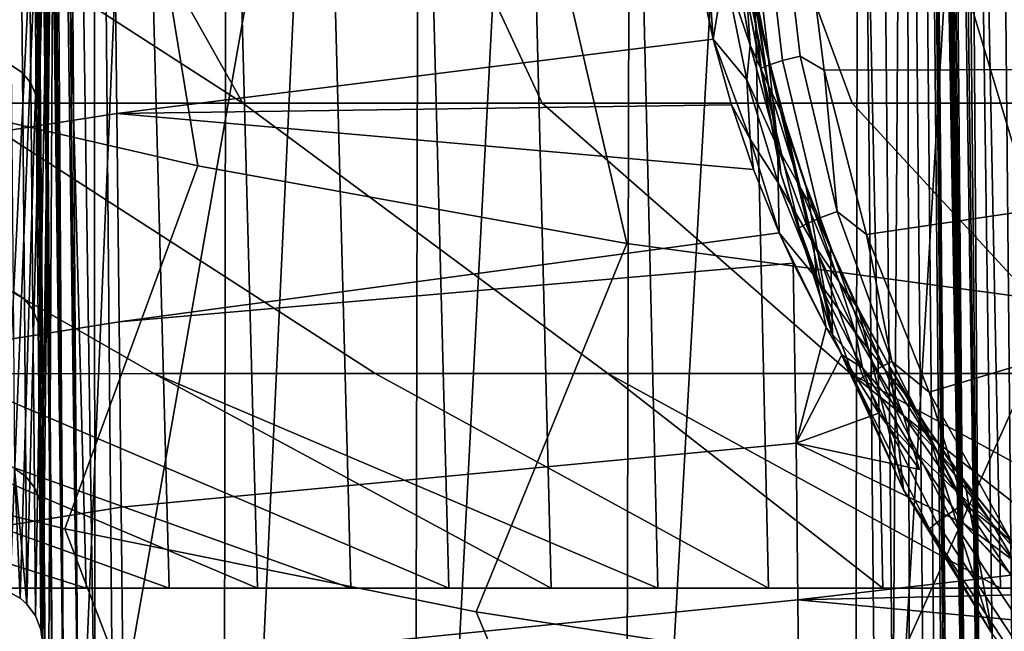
# Model space of a CAD drawing. Header units: metres. Extents: x -109 to 109, y -100 to 76.
# Tile 54 of 256: x -6.17 to -3.33, y -91.72 to -89.95. Entities that reach past the tile are written whole.
import ezdxf

# ---------------------------------------------------------------- set-up
doc = ezdxf.new("R2010")
doc.units = ezdxf.units.M
doc.layers.add('solid_21062310', color=7, linetype='CONTINUOUS')

msp = doc.modelspace()

# ---------------------------------------------------------------- linework, layer by layer
at = {"layer": 'solid_21062310'}
for points in [[(-6.046231, -85.849709, -22.939964), (-6.067876, -85.869095, -22.917866), (-6.001952, -92.081902, -20.284794)], [(-6.046231, -85.849709, -22.939964), (-6.001952, -92.081902, -20.284794), (-5.953804, -92.089333, -20.303255)], [(-5.956586, -85.855469, -22.960579), (-6.046231, -85.849709, -22.939964), (-5.953804, -92.089333, -20.303255)], [(-4.867239, -86.198036, -22.814957), (-5.956586, -85.855469, -22.960579), (-5.902152, -92.091606, -20.309662)], [(-5.956586, -85.855469, -22.960579), (-5.953804, -92.089333, -20.303255), (-5.902152, -92.091606, -20.309662)], [(-6.067876, -85.869095, -22.917866), (-6.085456, -85.89341, -22.89287), (-6.001952, -92.081902, -20.284794)], [(-6.085456, -85.89341, -22.89287), (-6.100192, -85.921249, -22.865673), (-6.043327, -92.069824, -20.255531)], [(-6.085456, -85.89341, -22.89287), (-6.043327, -92.069824, -20.255531), (-6.001952, -92.081902, -20.284794)], [(-6.100192, -85.921249, -22.865673), (-6.112689, -85.952232, -22.836475), (-6.043327, -92.069824, -20.255531)], [(-6.112689, -85.952232, -22.836475), (-6.123302, -85.98613, -22.805351), (-6.043327, -92.069824, -20.255531)], [(-3.442512, -85.978241, -23.432962), (-3.345913, -92.984291, -20.466295), (-3.294944, -92.986465, -20.472548), (-3.361542, -85.963089, -23.458111)], [(-3.361542, -85.963089, -23.458111), (-3.294944, -92.986465, -20.472548), (-2.449152, -89.597504, -21.913158), (-2.029092, -86.17424, -23.368351)], [(-6.123302, -85.98613, -22.805351), (-6.132232, -86.022873, -22.772305), (-6.075124, -92.053917, -20.217451)], [(-6.123302, -85.98613, -22.805351), (-6.075124, -92.053917, -20.217451), (-6.043327, -92.069824, -20.255531)], [(-3.393904, -92.977005, -20.448097), (-3.462862, -85.999924, -23.412214), (-3.48009, -86.025314, -23.388779)], [(-3.393904, -92.977005, -20.448097), (-3.442512, -85.978241, -23.432962), (-3.462862, -85.999924, -23.412214)], [(-3.393904, -92.977005, -20.448097), (-3.345913, -92.984291, -20.466295), (-3.442512, -85.978241, -23.432962)], [(-6.132232, -86.022873, -22.772305), (-6.13957, -86.062462, -22.737286), (-6.075124, -92.053917, -20.217451)], [(-3.393904, -92.977005, -20.448097), (-3.48009, -86.025314, -23.388779), (-3.494925, -86.053909, -23.363087)], [(-3.435644, -92.964958, -20.418814), (-3.494925, -86.053909, -23.363087), (-3.507818, -86.085335, -23.335386)], [(-3.435644, -92.964958, -20.418814), (-3.393904, -92.977005, -20.448097), (-3.494925, -86.053909, -23.363087)], [(-6.13957, -86.062462, -22.737286), (-6.145338, -86.104965, -22.700211), (-6.075124, -92.053917, -20.217451)], [(-3.435644, -92.964958, -20.418814), (-3.507818, -86.085335, -23.335386), (-3.519064, -86.1194, -23.305756)], [(-6.145338, -86.104965, -22.700211), (-6.149487, -86.150497, -22.660995), (-6.095183, -92.035255, -20.17314)], [(-6.145338, -86.104965, -22.700211), (-6.095183, -92.035255, -20.17314), (-6.075124, -92.053917, -20.217451)], [(-3.435644, -92.964958, -20.418814), (-3.519064, -86.1194, -23.305756), (-3.528839, -86.156044, -23.274174)], [(-6.149487, -86.150497, -22.660995), (-6.151915, -86.199173, -22.619547), (-6.095183, -92.035255, -20.17314)], [(-3.435644, -92.964958, -20.418814), (-3.528839, -86.156044, -23.274174), (-3.5372, -86.195305, -23.240616)], [(-6.151915, -86.199173, -22.619547), (-6.152457, -86.251137, -22.575806), (-6.095183, -92.035255, -20.17314)], [(-4.867239, -86.198036, -22.814957), (-5.902152, -92.091606, -20.309662), (-3.701597, -92.091606, -20.309662), (-3.754894, -86.470932, -22.69895)], [(-3.435644, -92.964958, -20.418814), (-3.5372, -86.195305, -23.240616), (-3.544151, -86.237228, -23.20504)], [(-6.102144, -92.015106, -20.125601), (-6.152457, -86.251137, -22.575806), (-6.142107, -87.436172, -20.797487)], [(-6.095183, -92.035255, -20.17314), (-6.152457, -86.251137, -22.575806), (-6.102144, -92.015106, -20.125601)], [(-3.435644, -92.964958, -20.418814), (-3.544151, -86.237228, -23.20504), (-3.549655, -86.281891, -23.167376)], [(-3.488042, -92.930138, -20.335741), (-3.549655, -86.281891, -23.167376), (-3.553628, -86.329414, -23.127506)], [(-3.488042, -92.930138, -20.335741), (-3.435644, -92.964958, -20.418814), (-3.549655, -86.281891, -23.167376)], [(-3.488042, -92.930138, -20.335741), (-3.553628, -86.329414, -23.127506), (-3.555926, -86.379921, -23.085331)], [(-3.488042, -92.930138, -20.335741), (-3.555926, -86.379921, -23.085331), (-3.556347, -86.433525, -23.040829)], [(-3.556347, -86.433525, -23.040829), (-3.555624, -86.490669, -22.962341), (-3.501605, -92.168236, -20.494392)], [(-3.494936, -92.909836, -20.287819), (-3.556347, -86.433525, -23.040829), (-3.501605, -92.168236, -20.494392)], [(-3.488042, -92.930138, -20.335741), (-3.556347, -86.433525, -23.040829), (-3.494936, -92.909836, -20.287819)], [(-3.703245, -86.473175, -22.705372), (-3.754894, -86.470932, -22.69895), (-3.701597, -92.091606, -20.309662), (-3.649839, -92.093857, -20.316111)], [(-3.649839, -92.093857, -20.316111), (-3.613567, -86.492683, -22.753262), (-3.703245, -86.473175, -22.705372)], [(-3.649839, -92.093857, -20.316111), (-3.601607, -92.10128, -20.33466), (-3.613567, -86.492683, -22.753262)], [(-3.601607, -92.10128, -20.33466), (-3.560188, -92.11338, -20.36405), (-3.613567, -86.492683, -22.753262)], [(-3.528405, -92.129333, -20.402275), (-3.581726, -86.508644, -22.791525), (-3.613567, -86.492683, -22.753262), (-3.560188, -92.11338, -20.36405)], [(-3.508423, -92.148041, -20.446732), (-3.561724, -86.527359, -22.836006), (-3.581726, -86.508644, -22.791525), (-3.528405, -92.129333, -20.402275)], [(-3.555624, -86.490669, -22.962341), (-3.554902, -86.547562, -22.88368), (-3.501605, -92.168236, -20.494392)], [(-3.508423, -92.148041, -20.446732), (-3.501605, -92.168236, -20.494392), (-3.554902, -86.547562, -22.88368), (-3.561724, -86.527359, -22.836006)], [(-6.102144, -92.015106, -20.125601), (-6.142107, -87.436172, -20.797487), (-6.132881, -88.492432, -18.949192)], [(-5.979366, -91.594116, 0.02995), (-6.067714, -88.268227, -0.08916), (-6.290069, -88.268227, -0.412699), (-6.203495, -91.594116, -0.28238)], [(-6.230838, -91.59713, -8.671955), (-6.264305, -91.594109, -8.621565), (-6.290068, -88.268227, -8.582165), (-6.067713, -88.268227, -8.905703)], [(-6.199473, -91.606781, -8.718394), (-6.230838, -91.59713, -8.671955), (-6.067713, -88.268227, -8.905703)], [(-6.170026, -91.622993, -8.761323), (-6.199473, -91.606781, -8.718394), (-6.067713, -88.268227, -8.905703)], [(-6.150141, -91.640259, -8.789955), (-6.170026, -91.622993, -8.761323), (-6.067713, -88.268227, -8.905703)], [(-6.125148, -91.673851, -8.825543), (-6.150141, -91.640259, -8.789955), (-6.067713, -88.268227, -8.905703)], [(-6.110366, -91.71347, -8.846388), (-6.125148, -91.673851, -8.825543), (-6.067713, -88.268227, -8.905703)], [(-6.104338, -91.757935, -8.854846), (-6.110366, -91.71347, -8.846388), (-6.067713, -88.268227, -8.905703)], [(-6.09339, -93.012436, -8.870142), (-6.104338, -91.757935, -8.854846), (-6.067713, -88.268227, -8.905703)], [(-6.09339, -93.012436, -8.870142), (-6.067713, -88.268227, -8.905703), (-5.828715, -88.268227, -9.217186), (-6.082431, -94.268227, -8.885373)], [(-5.573725, -88.268227, -9.515756), (-5.583988, -94.268227, -9.503428), (-6.082431, -94.268227, -8.885373), (-5.828715, -88.268227, -9.217186)], [(-5.739529, -91.594116, 0.330386), (-5.828716, -88.268227, 0.222322), (-6.067714, -88.268227, -0.08916), (-5.979366, -91.594116, 0.02995)], [(-5.484612, -91.594116, 0.618137), (-5.573727, -88.268227, 0.520893), (-5.828716, -88.268227, 0.222322), (-5.739529, -91.594116, 0.330386)], [(-5.018621, -88.268227, -10.070889), (-5.031792, -94.268227, -10.05896), (-5.583988, -94.268227, -9.503428), (-5.303447, -88.268227, -9.800586)], [(-5.303447, -88.268227, -9.800586), (-5.583988, -94.268227, -9.503428), (-5.573725, -88.268227, -9.515756)], [(-5.215285, -91.594116, 0.892448), (-5.303448, -88.268227, 0.805723), (-5.573727, -88.268227, 0.520893), (-5.484612, -91.594116, 0.618137)], [(-4.932257, -91.594116, 1.152599), (-5.018622, -88.268227, 1.076027), (-5.303448, -88.268227, 0.805723), (-5.215285, -91.594116, 0.892448)], [(-4.40849, -88.268227, -10.564985), (-4.422805, -94.268227, -10.554014), (-5.031792, -94.268227, -10.05896), (-4.720031, -88.268227, -10.325922)], [(-4.720031, -88.268227, -10.325922), (-5.031792, -94.268227, -10.05896), (-5.018621, -88.268227, -10.070889)], [(-4.636271, -91.594116, 1.397906), (-4.720032, -88.268227, 1.331059), (-5.018622, -88.268227, 1.076027), (-4.932257, -91.594116, 1.152599)], [(-4.328103, -91.594116, 1.627724), (-4.408491, -88.268227, 1.570123), (-4.720032, -88.268227, 1.331059), (-4.636271, -91.594116, 1.397906)], [(-3.750002, -88.268227, -10.99262), (-3.760627, -94.268227, -10.986169), (-4.422805, -94.268227, -10.554014), (-4.084848, -88.268227, -10.787424)], [(-4.084848, -88.268227, -10.787424), (-4.422805, -94.268227, -10.554014), (-4.40849, -88.268227, -10.564985)], [(-4.008564, -91.594116, 1.84145), (-4.08485, -88.268227, 1.792561), (-4.408491, -88.268227, 1.570123), (-4.328103, -91.594116, 1.627724)], [(-3.678495, -91.594116, 2.038522), (-3.750003, -88.268227, 1.997758), (-4.08485, -88.268227, 1.792561), (-4.008564, -91.594116, 1.84145)], [(-3.050429, -88.268227, -11.349065), (-3.062043, -94.268227, -11.343595), (-3.760627, -94.268227, -10.986169), (-3.404878, -88.268227, -11.180006)], [(-3.404878, -88.268227, -11.180006), (-3.760627, -94.268227, -10.986169), (-3.750002, -88.268227, -10.99262)], [(-3.33876, -91.594116, 2.218422), (-3.404879, -88.268227, 2.185143), (-3.750003, -88.268227, 1.997758), (-3.678495, -91.594116, 2.038522)], [(-2.990254, -91.594116, 2.380678), (-3.05043, -88.268227, 2.354202), (-3.404879, -88.268227, 2.185143), (-3.33876, -91.594116, 2.218422)], [(-6.100823, -92.166405, -19.983007), (-6.132881, -88.492432, -18.949192), (-6.12477, -89.420898, -17.028828), (-6.096324, -92.68145, -18.898567)], [(-6.101735, -92.061981, -20.100557), (-6.102144, -92.015106, -20.125601), (-6.132881, -88.492432, -18.949192)], [(-6.101373, -92.103516, -20.067776), (-6.101735, -92.061981, -20.100557), (-6.132881, -88.492432, -18.949192)], [(-6.10116, -92.127884, -20.041954), (-6.101373, -92.103516, -20.067776), (-6.132881, -88.492432, -18.949192)], [(-6.100823, -92.166405, -19.983007), (-6.10116, -92.127884, -20.041954), (-6.132881, -88.492432, -18.949192)], [(-5.656315, -90.374519, 9.279724), (-5.859741, -89.13501, 10.742545), (-7.002507, -88.865906, 10.531784), (-6.876862, -90.09491, 9.067411)], [(-4.417954, -90.599312, 9.450412), (-4.707548, -89.349678, 10.920716), (-5.859741, -89.13501, 10.742545), (-5.656315, -90.374519, 9.279724)], [(-5.52717, -90.193741, 5.963247), (-6.355353, -90.193993, 5.481056), (-7.381489, -89.344223, 7.094309), (-6.975431, -89.258362, 7.546591)], [(-5.52717, -90.193741, 5.963247), (-6.975431, -89.258362, 7.546591), (-6.052735, -89.25956, 8.032999)], [(-5.52717, -90.193741, 5.963247), (-6.052735, -89.25956, 8.032999), (-5.09695, -89.259338, 8.451728), (-4.662639, -90.193527, 6.376748)], [(-4.662639, -90.193527, 6.376748), (-5.09695, -89.259338, 8.451728), (-4.112451, -89.259163, 8.797589), (-3.767447, -90.193352, 6.71884)], [(-3.767447, -90.193352, 6.71884), (-4.112451, -89.259163, 8.797589), (-3.104783, -89.259018, 9.068634), (-2.847479, -90.193207, 6.987272)], [(-6.170312, -89.313637, -16.961088), (-6.202861, -89.292282, -16.93141), (-6.195921, -90.084351, -14.949422), (-6.163378, -90.105629, -14.983314)], [(-6.145683, -89.343117, -16.988541), (-6.170312, -89.313637, -16.961088), (-6.163378, -90.105629, -14.983314), (-6.138751, -90.135437, -15.012773)], [(-6.130238, -89.37941, -17.011885), (-6.145683, -89.343117, -16.988541), (-6.138751, -90.135437, -15.012773), (-6.123304, -90.172501, -15.035638)], [(-3.165689, -90.76857, 9.578934), (-3.542207, -89.517296, 11.059834), (-4.707548, -89.349678, 10.920716), (-4.417954, -90.599312, 9.450412)], [(-6.130238, -89.37941, -17.011885), (-6.123304, -90.172501, -15.035638), (-6.117837, -90.214256, -15.05166), (-6.12477, -89.420898, -17.028828)], [(-6.092165, -93.157486, -17.801905), (-6.12477, -89.420898, -17.028828), (-6.117837, -90.214256, -15.05166), (-6.088346, -93.594521, -16.693018)], [(-6.092165, -93.157486, -17.801905), (-6.096324, -92.68145, -18.898567), (-6.12477, -89.420898, -17.028828)], [(-1.903472, -90.881699, 9.66484), (-2.366981, -89.637367, 11.159492), (-3.542207, -89.517296, 11.059834), (-3.165689, -90.76857, 9.578934)], [(-7.812795, -90.523315, -31.969542), (-7.819261, -89.848129, -31.261093), (-5.89869, -89.558846, -31.555979), (-5.89047, -90.223846, -32.226818)], [(-4.210214, -89.816139, -32.166855), (-4.168514, -90.008652, -32.373863), (-5.89047, -90.223846, -32.226818), (-5.89869, -89.558846, -31.555979)], [(-4.060922, -89.614441, -30.233147), (-4.006005, -90.08252, -30.273851), (-4.029684, -90.092377, -30.208714), (-4.084926, -89.621529, -30.167767)], [(-4.006005, -90.08252, -30.273851), (-4.060922, -89.614441, -30.233147), (-4.02236, -89.607147, -30.291117), (-3.967965, -90.070778, -30.331436)], [(-3.967965, -90.070778, -30.331436), (-4.02236, -89.607147, -30.291117), (-3.971341, -89.600037, -30.338522), (-3.917635, -90.057793, -30.37833)], [(-3.971341, -89.600037, -30.338522), (-3.909796, -89.611656, -30.37425), (-3.848137, -90.097908, -30.416536), (-3.917635, -90.057793, -30.37833)], [(-3.909796, -89.611656, -30.37425), (-3.141839, -89.721947, -30.670166), (-3.072948, -90.096458, -30.702734), (-3.848137, -90.097908, -30.416536)], [(-4.066066, -89.914955, -30.123564), (-4.084926, -89.621529, -30.167767), (-4.029684, -90.092377, -30.208714)], [(-4.19179, -89.675102, -32.022449), (-4.168514, -90.008652, -32.373863), (-4.223832, -89.738754, -32.0872)], [(-4.135942, -89.807899, -32.143177), (-4.168514, -90.008652, -32.373863), (-4.19179, -89.675102, -32.022449)], [(-3.973635, -90.39679, -30.165464), (-4.048781, -89.869255, -32.029907), (-4.076592, -89.677208, -31.831041), (-4.066066, -89.914955, -30.123564)], [(-4.11727, -89.710564, -32.012333), (-4.061953, -90.026443, -32.3531), (-4.135942, -89.807899, -32.143177)], [(-4.07536, -89.828316, -32.093277), (-4.061953, -90.026443, -32.3531), (-4.11727, -89.710564, -32.012333)], [(-4.168514, -90.008652, -32.373863), (-4.210214, -89.816139, -32.166855), (-4.223832, -89.738754, -32.0872)], [(-4.135942, -89.807899, -32.143177), (-4.071073, -90.125824, -32.495575), (-4.168514, -90.008652, -32.373863)], [(-4.061953, -90.026443, -32.3531), (-4.071073, -90.125824, -32.495575), (-4.135942, -89.807899, -32.143177)], [(-4.07536, -89.828316, -32.093277), (-4.047232, -89.902695, -32.121784), (-4.008949, -90.142479, -32.445877)], [(-4.07536, -89.828316, -32.093277), (-4.008949, -90.142479, -32.445877), (-4.061953, -90.026443, -32.3531)], [(-4.048781, -89.869255, -32.029907), (-4.010194, -90.059174, -32.239727), (-4.047232, -89.902695, -32.121784)], [(-3.973635, -90.39679, -30.165464), (-4.010194, -90.059174, -32.239727), (-4.048781, -89.869255, -32.029907)], [(-3.973635, -90.39679, -30.165464), (-4.066066, -89.914955, -30.123564), (-4.029684, -90.092377, -30.208714)], [(-4.010194, -90.059174, -32.239727), (-3.973806, -90.215904, -32.481106), (-4.047232, -89.902695, -32.121784)], [(-4.008949, -90.142479, -32.445877), (-4.047232, -89.902695, -32.121784), (-3.973806, -90.215904, -32.481106)], [(-4.168514, -90.008652, -32.373863), (-4.115961, -90.198685, -32.591431), (-5.89047, -90.223846, -32.226818)], [(-4.061584, -90.297638, -32.711952), (-4.115961, -90.198685, -32.591431), (-4.168514, -90.008652, -32.373863)], [(-4.071073, -90.125824, -32.495575), (-4.061584, -90.297638, -32.711952), (-4.168514, -90.008652, -32.373863)], [(-4.061953, -90.026443, -32.3531), (-3.981481, -90.322884, -32.706974), (-4.071073, -90.125824, -32.495575)], [(-4.008949, -90.142479, -32.445877), (-3.981481, -90.322884, -32.706974), (-4.061953, -90.026443, -32.3531)], [(-4.010194, -90.059174, -32.239727), (-3.960807, -90.24659, -32.460304), (-3.973806, -90.215904, -32.481106)], [(-3.82389, -90.864105, -30.206104), (-3.960807, -90.24659, -32.460304), (-4.010194, -90.059174, -32.239727), (-3.973635, -90.39679, -30.165464)], [(-3.85991, -90.524986, -30.370935), (-3.967965, -90.070778, -30.331436), (-3.917635, -90.057793, -30.37833), (-3.81095, -90.506241, -30.41733)], [(-3.81095, -90.506241, -30.41733), (-3.917635, -90.057793, -30.37833), (-3.848137, -90.097908, -30.416536)], [(-7.210625, -91.132439, 7.472275), (-6.040655, -91.423203, 7.673823), (-5.656315, -90.374519, 9.279724), (-6.876862, -90.09491, 9.067411)], [(-6.163378, -90.105629, -14.983314), (-6.195921, -90.084351, -14.949422), (-6.190194, -90.737503, -12.917411), (-6.15765, -90.759392, -12.955643)], [(-4.006005, -90.08252, -30.273851), (-3.896914, -90.541084, -30.31373), (-3.919948, -90.55365, -30.248829), (-4.029684, -90.092377, -30.208714)], [(-3.973635, -90.39679, -30.165464), (-4.029684, -90.092377, -30.208714), (-3.919948, -90.55365, -30.248829)], [(-3.896914, -90.541084, -30.31373), (-4.006005, -90.08252, -30.273851), (-3.967965, -90.070778, -30.331436), (-3.85991, -90.524986, -30.370935)], [(-3.848137, -90.097908, -30.416536), (-3.072948, -90.096458, -30.702734), (-2.959247, -90.459969, -30.734346), (-3.725791, -90.572632, -30.457821)], [(-3.81095, -90.506241, -30.41733), (-3.848137, -90.097908, -30.416536), (-3.725791, -90.572632, -30.457821)], [(-6.138751, -90.135437, -15.012773), (-6.163378, -90.105629, -14.983314), (-6.15765, -90.759392, -12.955643), (-6.133021, -90.789963, -12.987173)], [(-4.071073, -90.125824, -32.495575), (-3.980942, -90.423531, -32.860882), (-4.061584, -90.297638, -32.711952)], [(-3.981481, -90.322884, -32.706974), (-3.980942, -90.423531, -32.860882), (-4.071073, -90.125824, -32.495575)], [(-6.123304, -90.172501, -15.035638), (-6.138751, -90.135437, -15.012773), (-6.133021, -90.789963, -12.987173), (-6.117571, -90.827904, -13.009553)], [(-4.008949, -90.142479, -32.445877), (-3.973806, -90.215904, -32.481106), (-3.917597, -90.436234, -32.811253)], [(-4.008949, -90.142479, -32.445877), (-3.917597, -90.436234, -32.811253), (-3.981481, -90.322884, -32.706974)], [(-6.117571, -90.827904, -13.009553), (-6.112095, -90.871147, -13.021151), (-6.117837, -90.214256, -15.05166), (-6.123304, -90.172501, -15.035638)], [(-7.881169, -90.194595, 4.323718), (-7.141744, -90.194275, 4.933345), (-5.783856, -90.974724, 3.268692), (-6.385736, -90.974983, 2.78081)], [(-7.141744, -90.194275, 4.933345), (-6.355353, -90.193993, 5.481056), (-5.144852, -90.974495, 3.706827), (-5.783856, -90.974724, 3.268692)], [(-6.355353, -90.193993, 5.481056), (-5.52717, -90.193741, 5.963247), (-4.472826, -90.974297, 4.092402), (-5.144852, -90.974495, 3.706827)], [(-4.115961, -90.198685, -32.591431), (-4.052568, -90.385422, -32.819229), (-5.89047, -90.223846, -32.226818)], [(-5.52717, -90.193741, 5.963247), (-4.662639, -90.193527, 6.376748), (-3.77209, -90.974129, 4.422942), (-4.472826, -90.974297, 4.092402)], [(-4.662639, -90.193527, 6.376748), (-3.767447, -90.193352, 6.71884), (-3.047143, -90.973984, 4.696327), (-3.77209, -90.974129, 4.422942)], [(-4.061584, -90.297638, -32.711952), (-4.052568, -90.385422, -32.819229), (-4.115961, -90.198685, -32.591431)], [(-3.767447, -90.193352, 6.71884), (-2.847479, -90.193207, 6.987272), (-2.302637, -90.973869, 4.910801), (-3.047143, -90.973984, 4.696327)], [(-7.808207, -91.13176, -32.731178), (-7.812795, -90.523315, -31.969542), (-5.89047, -90.223846, -32.226818), (-5.883609, -90.825577, -32.952091)], [(-6.084867, -93.992546, -15.571909), (-6.117837, -90.214256, -15.05166), (-6.112095, -90.871147, -13.021151), (-6.081728, -94.351646, -14.438236)], [(-6.084867, -93.992546, -15.571909), (-6.088346, -93.594521, -16.693018), (-6.117837, -90.214256, -15.05166)], [(-4.052568, -90.385422, -32.819229), (-3.978254, -90.568153, -33.057011), (-5.883609, -90.825577, -32.952091), (-5.89047, -90.223846, -32.226818)], [(-3.900659, -90.430885, -32.691444), (-3.875597, -90.508003, -32.852955), (-3.973806, -90.215904, -32.481106)], [(-3.917597, -90.436234, -32.811253), (-3.973806, -90.215904, -32.481106), (-3.875597, -90.508003, -32.852955)], [(-3.960807, -90.24659, -32.460304), (-3.900659, -90.430885, -32.691444), (-3.973806, -90.215904, -32.481106)], [(-3.82389, -90.864105, -30.206104), (-3.900659, -90.430885, -32.691444), (-3.960807, -90.24659, -32.460304)], [(-4.061584, -90.297638, -32.711952), (-3.978254, -90.568153, -33.057011), (-4.052568, -90.385422, -32.819229)], [(-3.980942, -90.423531, -32.860882), (-3.978254, -90.568153, -33.057011), (-4.061584, -90.297638, -32.711952)], [(-3.981481, -90.322884, -32.706974), (-3.878944, -90.599831, -33.071785), (-3.980942, -90.423531, -32.860882)], [(-3.917597, -90.436234, -32.811253), (-3.878944, -90.599831, -33.071785), (-3.981481, -90.322884, -32.706974)], [(-6.040655, -91.423203, 7.673823), (-4.85339, -91.662315, 7.839569), (-4.417954, -90.599312, 9.450412), (-5.656315, -90.374519, 9.279724)], [(-3.82389, -90.864105, -30.206104), (-3.973635, -90.39679, -30.165464), (-3.919948, -90.55365, -30.248829)], [(-3.980942, -90.423531, -32.860882), (-3.868844, -90.700958, -33.236809), (-3.978254, -90.568153, -33.057011)], [(-3.878944, -90.599831, -33.071785), (-3.868844, -90.700958, -33.236809), (-3.980942, -90.423531, -32.860882)], [(-3.917597, -90.436234, -32.811253), (-3.875597, -90.508003, -32.852955), (-3.804601, -90.709564, -33.18713)], [(-3.917597, -90.436234, -32.811253), (-3.804601, -90.709564, -33.18713), (-3.878944, -90.599831, -33.071785)], [(-3.900659, -90.430885, -32.691444), (-3.829837, -90.611443, -32.932961), (-3.875597, -90.508003, -32.852955)], [(-3.82389, -90.864105, -30.206104), (-3.829837, -90.611443, -32.932961), (-3.900659, -90.430885, -32.691444)], [(-3.725791, -90.572632, -30.457821), (-2.959247, -90.459969, -30.734346), (-2.802393, -90.807175, -30.764542), (-3.544688, -91.028328, -30.49745)], [(-3.735123, -90.983925, -30.352242), (-3.896914, -90.541084, -30.31373), (-3.85991, -90.524986, -30.370935), (-3.699656, -90.963623, -30.409082)], [(-3.748492, -90.787582, -33.184708), (-3.756032, -90.779037, -33.234993), (-3.875597, -90.508003, -32.852955)], [(-3.804601, -90.709564, -33.18713), (-3.875597, -90.508003, -32.852955), (-3.756032, -90.779037, -33.234993)], [(-3.829837, -90.611443, -32.932961), (-3.748492, -90.787582, -33.184708), (-3.875597, -90.508003, -32.852955)], [(-3.699656, -90.963623, -30.409082), (-3.85991, -90.524986, -30.370935), (-3.81095, -90.506241, -30.41733), (-3.652729, -90.939316, -30.454992)], [(-3.652729, -90.939316, -30.454992), (-3.81095, -90.506241, -30.41733), (-3.725791, -90.572632, -30.457821)], [(-3.896914, -90.541084, -30.31373), (-3.735123, -90.983925, -30.352242), (-3.757201, -90.999107, -30.287567), (-3.919948, -90.55365, -30.248829)], [(-3.82389, -90.864105, -30.206104), (-3.919948, -90.55365, -30.248829), (-3.757201, -90.999107, -30.287567)], [(-3.978254, -90.568153, -33.057011), (-3.938098, -90.655487, -33.176334), (-5.883609, -90.825577, -32.952091)], [(-3.978254, -90.568153, -33.057011), (-3.842199, -90.841087, -33.443275), (-3.938098, -90.655487, -33.176334)], [(-3.868844, -90.700958, -33.236809), (-3.842199, -90.841087, -33.443275), (-3.978254, -90.568153, -33.057011)], [(-3.652729, -90.939316, -30.454992), (-3.725791, -90.572632, -30.457821), (-3.544688, -91.028328, -30.49745)], [(-4.85339, -91.662315, 7.839569), (-3.652225, -91.849045, 7.969005), (-3.165689, -90.76857, 9.578934), (-4.417954, -90.599312, 9.450412)], [(-3.878944, -90.599831, -33.071785), (-3.757365, -90.857285, -33.445461), (-3.868844, -90.700958, -33.236809)], [(-3.804601, -90.709564, -33.18713), (-3.757365, -90.857285, -33.445461), (-3.878944, -90.599831, -33.071785)], [(-3.618991, -91.310165, -30.244896), (-3.748492, -90.787582, -33.184708), (-3.829837, -90.611443, -32.932961), (-3.82389, -90.864105, -30.206104)], [(-3.928684, -91.175819, -33.920788), (-5.877969, -91.359993, -33.725788), (-5.883609, -90.825577, -32.952091), (-3.938098, -90.655487, -33.176334)], [(-3.842199, -90.841087, -33.443275), (-3.928684, -91.175819, -33.920788), (-3.938098, -90.655487, -33.176334)], [(-3.868844, -90.700958, -33.236809), (-3.737764, -90.95816, -33.621334), (-3.842199, -90.841087, -33.443275)], [(-3.757365, -90.857285, -33.445461), (-3.737764, -90.95816, -33.621334), (-3.868844, -90.700958, -33.236809)], [(-3.804601, -90.709564, -33.18713), (-3.756032, -90.779037, -33.234993), (-3.672967, -90.962593, -33.571484)], [(-3.804601, -90.709564, -33.18713), (-3.672967, -90.962593, -33.571484), (-3.757365, -90.857285, -33.445461)], [(-6.15765, -90.759392, -12.955643), (-6.190194, -90.737503, -12.917411), (-6.185706, -91.248611, -10.845102), (-6.153155, -91.27182, -10.887723)], [(-6.133021, -90.789963, -12.987173), (-6.15765, -90.759392, -12.955643), (-6.153155, -91.27182, -10.887723), (-6.12852, -91.303581, -10.92134)], [(-3.656835, -90.958626, -33.446728), (-3.618069, -91.029228, -33.625267), (-3.756032, -90.779037, -33.234993)], [(-3.672967, -90.962593, -33.571484), (-3.756032, -90.779037, -33.234993), (-3.618069, -91.029228, -33.625267)], [(-3.748492, -90.787582, -33.184708), (-3.656835, -90.958626, -33.446728), (-3.756032, -90.779037, -33.234993)], [(-3.652225, -91.849045, 7.969005), (-2.440619, -91.982834, 8.061742), (-1.903472, -90.881699, 9.66484), (-3.165689, -90.76857, 9.578934)], [(-6.117571, -90.827904, -13.009553), (-6.133021, -90.789963, -12.987173), (-6.12852, -91.303581, -10.92134), (-6.113066, -91.342514, -10.943213)], [(-3.618991, -91.310165, -30.244896), (-3.656835, -90.958626, -33.446728), (-3.748492, -90.787582, -33.184708)], [(-3.544688, -91.028328, -30.49745), (-2.802393, -90.807175, -30.764542), (-2.604674, -91.133011, -30.792877), (-3.307681, -91.457825, -30.5348)], [(-7.805161, -91.669975, -33.53965), (-7.808207, -91.13176, -32.731178), (-5.883609, -90.825577, -32.952091), (-5.877969, -91.359993, -33.725788)], [(-6.113066, -91.342514, -10.943213), (-6.107598, -91.385429, -10.956388), (-6.112095, -90.871147, -13.021151), (-6.117571, -90.827904, -13.009553)], [(-3.842199, -90.841087, -33.443275), (-3.796671, -90.920288, -33.563183), (-3.928684, -91.175819, -33.920788)], [(-3.737764, -90.95816, -33.621334), (-3.796671, -90.920288, -33.563183), (-3.842199, -90.841087, -33.443275)], [(-3.618991, -91.310165, -30.244896), (-3.82389, -90.864105, -30.206104), (-3.757201, -90.999107, -30.287567)], [(-3.757365, -90.857285, -33.445461), (-3.619032, -91.095558, -33.826511), (-3.737764, -90.95816, -33.621334)], [(-3.672967, -90.962593, -33.571484), (-3.619032, -91.095558, -33.826511), (-3.757365, -90.857285, -33.445461)], [(-6.078922, -94.672531, -13.288837), (-6.112095, -90.871147, -13.021151), (-6.107598, -91.385429, -10.956388), (-6.076455, -94.95462, -12.126273)], [(-6.078922, -94.672531, -13.288837), (-6.081728, -94.351646, -14.438236), (-6.112095, -90.871147, -13.021151)], [(-3.796671, -90.920288, -33.563183), (-3.689962, -91.088768, -33.831501), (-3.928684, -91.175819, -33.920788)], [(-3.737764, -90.95816, -33.621334), (-3.689962, -91.088768, -33.831501), (-3.796671, -90.920288, -33.563183)], [(-3.48937, -91.38076, -30.445358), (-3.699656, -90.963623, -30.409082), (-3.652729, -90.939316, -30.454992), (-3.44511, -91.351158, -30.490807)], [(-3.44511, -91.351158, -30.490807), (-3.652729, -90.939316, -30.454992), (-3.544688, -91.028328, -30.49745)], [(-7.931335, -90.975883, 1.05147), (-7.462932, -90.975555, 1.66863), (-5.739529, -91.594116, 0.330386), (-5.979366, -91.594116, 0.02995)], [(-7.931335, -90.975883, 1.05147), (-5.979366, -91.594116, 0.02995), (-6.203495, -91.594116, -0.28238)], [(-7.462932, -90.975555, 1.66863), (-6.946628, -90.975258, 2.246313), (-5.484612, -91.594116, 0.618137), (-5.739529, -91.594116, 0.330386)], [(-6.946628, -90.975258, 2.246313), (-6.385736, -90.974983, 2.78081), (-4.932257, -91.594116, 1.152599), (-5.215285, -91.594116, 0.892448)], [(-6.946628, -90.975258, 2.246313), (-5.215285, -91.594116, 0.892448), (-5.484612, -91.594116, 0.618137)], [(-6.385736, -90.974983, 2.78081), (-5.783856, -90.974724, 3.268692), (-4.636271, -91.594116, 1.397906), (-4.932257, -91.594116, 1.152599)], [(-5.783856, -90.974724, 3.268692), (-5.144852, -90.974495, 3.706827), (-4.008564, -91.594116, 1.84145), (-4.328103, -91.594116, 1.627724)], [(-5.783856, -90.974724, 3.268692), (-4.328103, -91.594116, 1.627724), (-4.636271, -91.594116, 1.397906)], [(-4.472826, -90.974297, 4.092402), (-3.678495, -91.594116, 2.038522), (-4.008564, -91.594116, 1.84145), (-5.144852, -90.974495, 3.706827)], [(-4.472826, -90.974297, 4.092402), (-3.77209, -90.974129, 4.422942), (-2.990254, -91.594116, 2.380678), (-3.33876, -91.594116, 2.218422)], [(-4.472826, -90.974297, 4.092402), (-3.33876, -91.594116, 2.218422), (-3.678495, -91.594116, 2.038522)], [(-3.77209, -90.974129, 4.422942), (-3.047143, -90.973984, 4.696327), (-2.27061, -91.594116, 2.650599), (-2.633892, -91.594116, 2.524863)], [(-3.77209, -90.974129, 4.422942), (-2.633892, -91.594116, 2.524863), (-2.990254, -91.594116, 2.380678)], [(-3.737764, -90.95816, -33.621334), (-3.589881, -91.19558, -34.013054), (-3.689962, -91.088768, -33.831501)], [(-3.619032, -91.095558, -33.826511), (-3.589881, -91.19558, -34.013054), (-3.737764, -90.95816, -33.621334)], [(-3.522822, -91.40506, -30.388866), (-3.735123, -90.983925, -30.352242), (-3.699656, -90.963623, -30.409082), (-3.48937, -91.38076, -30.445358)], [(-3.672967, -90.962593, -33.571484), (-3.618069, -91.029228, -33.625267), (-3.524885, -91.195801, -33.962925)], [(-3.672967, -90.962593, -33.571484), (-3.524885, -91.195801, -33.962925), (-3.619032, -91.095558, -33.826511)], [(-3.656835, -90.958626, -33.446728), (-3.554916, -91.124283, -33.718983), (-3.618069, -91.029228, -33.625267)], [(-3.361892, -91.728539, -30.281281), (-3.554916, -91.124283, -33.718983), (-3.656835, -90.958626, -33.446728), (-3.618991, -91.310165, -30.244896)], [(-3.735123, -90.983925, -30.352242), (-3.522822, -91.40506, -30.388866), (-3.543644, -91.422737, -30.324408), (-3.757201, -90.999107, -30.287567)], [(-3.618991, -91.310165, -30.244896), (-3.757201, -90.999107, -30.287567), (-3.543644, -91.422737, -30.324408)], [(-3.554916, -91.124283, -33.718983), (-3.463906, -91.259155, -34.022419), (-3.618069, -91.029228, -33.625267)], [(-3.524885, -91.195801, -33.962925), (-3.618069, -91.029228, -33.625267), (-3.463906, -91.259155, -34.022419)], [(-3.44511, -91.351158, -30.490807), (-3.544688, -91.028328, -30.49745), (-3.307681, -91.457825, -30.5348)], [(-3.689962, -91.088768, -33.831501), (-3.573035, -91.251549, -34.109898), (-3.928684, -91.175819, -33.920788)], [(-3.589881, -91.19558, -34.013054), (-3.573035, -91.251549, -34.109898), (-3.689962, -91.088768, -33.831501)], [(-3.619032, -91.095558, -33.826511), (-3.465892, -91.315147, -34.213711), (-3.589881, -91.19558, -34.013054)], [(-3.524885, -91.195801, -33.962925), (-3.465892, -91.315147, -34.213711), (-3.619032, -91.095558, -33.826511)], [(-5.595873, -92.583649, 6.143857), (-6.040655, -91.423203, 7.673823), (-7.210625, -91.132439, 7.472275), (-6.805507, -92.298668, 5.964068)], [(-3.554916, -91.124283, -33.718983), (-3.442741, -91.284279, -34.001423), (-3.463906, -91.259155, -34.022419)], [(-3.361892, -91.728539, -30.281281), (-3.442741, -91.284279, -34.001423), (-3.554916, -91.124283, -33.718983)], [(-3.924084, -91.62764, -34.70517), (-5.873408, -91.823662, -34.541683), (-5.877969, -91.359993, -33.725788), (-3.928684, -91.175819, -33.920788)], [(-3.445652, -91.407883, -34.397961), (-3.30766, -91.557243, -34.695583), (-3.924084, -91.62764, -34.70517), (-3.928684, -91.175819, -33.920788)], [(-3.589881, -91.19558, -34.013054), (-3.445652, -91.407883, -34.397961), (-3.928684, -91.175819, -33.920788), (-3.573035, -91.251549, -34.109898)], [(-3.465892, -91.315147, -34.213711), (-3.445652, -91.407883, -34.397961), (-3.589881, -91.19558, -34.013054)], [(-3.524885, -91.195801, -33.962925), (-3.463906, -91.259155, -34.022419), (-3.362422, -91.409729, -34.360184)], [(-3.524885, -91.195801, -33.962925), (-3.362422, -91.409729, -34.360184), (-3.465892, -91.315147, -34.213711)], [(-6.185706, -91.248611, -10.845102), (-6.199473, -91.606781, -8.718394), (-6.170026, -91.622993, -8.761323)], [(-6.185706, -91.248611, -10.845102), (-6.170026, -91.622993, -8.761323), (-6.150141, -91.640259, -8.789955)], [(-6.153155, -91.27182, -10.887723), (-6.185706, -91.248611, -10.845102), (-6.150141, -91.640259, -8.789955)], [(-3.320303, -91.438286, -34.293983), (-3.295685, -91.469383, -34.425144), (-3.463906, -91.259155, -34.022419)], [(-3.362422, -91.409729, -34.360184), (-3.463906, -91.259155, -34.022419), (-3.295685, -91.469383, -34.425144)], [(-3.442741, -91.284279, -34.001423), (-3.320303, -91.438286, -34.293983), (-3.463906, -91.259155, -34.022419)], [(-6.12852, -91.303581, -10.92134), (-6.153155, -91.27182, -10.887723), (-6.150141, -91.640259, -8.789955), (-6.125148, -91.673851, -8.825543)], [(-3.056304, -92.113197, -30.314732), (-3.320303, -91.438286, -34.293983), (-3.442741, -91.284279, -34.001423), (-3.361892, -91.728539, -30.281281)], [(-6.113066, -91.342514, -10.943213), (-6.12852, -91.303581, -10.92134), (-6.125148, -91.673851, -8.825543), (-6.110366, -91.71347, -8.846388)], [(-3.361892, -91.728539, -30.281281), (-3.618991, -91.310165, -30.244896), (-3.543644, -91.422737, -30.324408)], [(-3.465892, -91.315147, -34.213711), (-3.299895, -91.51651, -34.605881), (-3.445652, -91.407883, -34.397961)], [(-3.362422, -91.409729, -34.360184), (-3.299895, -91.51651, -34.605881), (-3.465892, -91.315147, -34.213711)], [(-6.107598, -91.385429, -10.956388), (-6.113066, -91.342514, -10.943213), (-6.110366, -91.71347, -8.846388), (-6.104338, -91.757935, -8.854846)], [(-7.803316, -92.135109, -34.388515), (-7.805161, -91.669975, -33.53965), (-5.877969, -91.359993, -33.725788), (-5.873408, -91.823662, -34.541683)], [(-3.231897, -91.77076, -30.479273), (-3.48937, -91.38076, -30.445358), (-3.44511, -91.351158, -30.490807), (-3.190903, -91.736214, -30.524292)], [(-3.190903, -91.736214, -30.524292), (-3.44511, -91.351158, -30.490807), (-3.307681, -91.457825, -30.5348)], [(-6.074335, -95.196968, -10.954781), (-6.107598, -91.385429, -10.956388), (-6.104338, -91.757935, -8.854846), (-6.07257, -95.398621, -9.778593)], [(-6.074335, -95.196968, -10.954781), (-6.076455, -94.95462, -12.126273), (-6.107598, -91.385429, -10.956388)], [(-3.522822, -91.40506, -30.388866), (-3.26288, -91.798798, -30.423107), (-3.282166, -91.818802, -30.35885), (-3.543644, -91.422737, -30.324408)], [(-3.26288, -91.798798, -30.423107), (-3.522822, -91.40506, -30.388866), (-3.48937, -91.38076, -30.445358), (-3.231897, -91.77076, -30.479273)], [(-4.369629, -92.812714, 6.28837), (-4.85339, -91.662315, 7.839569), (-6.040655, -91.423203, 7.673823), (-5.595873, -92.583649, 6.143857)], [(-3.361892, -91.728539, -30.281281), (-3.543644, -91.422737, -30.324408), (-3.282166, -91.818802, -30.35885)], [(-3.445652, -91.407883, -34.397961), (-3.25223, -91.612427, -34.811886), (-3.30766, -91.557243, -34.695583)], [(-3.299895, -91.51651, -34.605881), (-3.25223, -91.612427, -34.811886), (-3.445652, -91.407883, -34.397961)], [(-3.362422, -91.409729, -34.360184), (-3.295685, -91.469383, -34.425144), (-3.187572, -91.604889, -34.762093)], [(-3.362422, -91.409729, -34.360184), (-3.187572, -91.604889, -34.762093), (-3.299895, -91.51651, -34.605881)], [(-3.30766, -91.557243, -34.695583), (-3.25223, -91.612427, -34.811886), (-3.924084, -91.62764, -34.70517)], [(-3.920238, -92.008789, -35.525421), (-5.869787, -92.213707, -35.393372), (-5.873408, -91.823662, -34.541683), (-3.924084, -91.62764, -34.70517)], [(-3.25223, -91.612427, -34.811886), (-3.159477, -91.699425, -35.003147), (-3.924084, -91.62764, -34.70517)], [(-3.159477, -91.699425, -35.003147), (-3.001525, -91.834099, -35.32106), (-3.920238, -92.008789, -35.525421), (-3.924084, -91.62764, -34.70517)], [(-3.13043, -92.985161, 6.397166), (-3.652225, -91.849045, 7.969005), (-4.85339, -91.662315, 7.839569), (-4.369629, -92.812714, 6.28837)]]:
    msp.add_3dface(points, dxfattribs=at)

doc.saveas('drawing.dxf')
